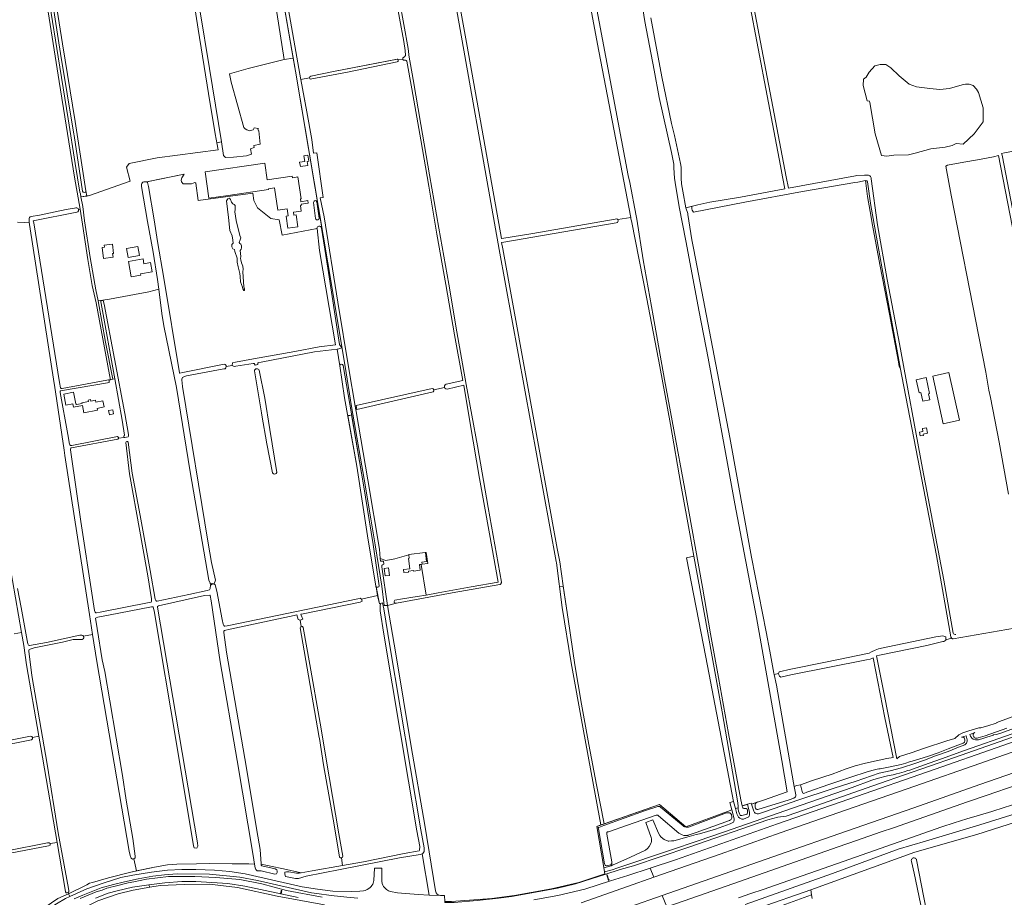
# Model space of a CAD drawing. Header units: metres. Extents: x 209813 to 223847, y 571801 to 587119.
# Tile 166 of 256: x 216689 to 217443, y 576053 to 576725. Entities that reach past the tile are written whole.
import ezdxf

# ---------------------------------------------------------------- set-up
doc = ezdxf.new("R2010")
doc.units = ezdxf.units.M
for name, color, linetype, lineweight in [('B-RO-GR-BOUWLAND-GV', 8, 'Continuous', 0), ('B-RO-GR-GRAS-GV', 8, 'Continuous', 0), ('B-RO-GR-GROENVOORZIENING-GV', 8, 'Continuous', 0), ('B-RO-GR-HOUTWAL-GV', 8, 'Continuous', 0), ('B-RO-KW-KUNSTWERK_STUW-GV', 8, 'Continuous', 0), ('B-RO-OG-TERREIN_CULTUURSCHEIDING-GV', 8, 'Continuous', 0), ('B-RO-OG-TERREIN_ERF-GV', 8, 'Continuous', 0), ('B-RO-OG-WATER_GREPPEL-GV', 8, 'Continuous', 0), ('B-RO-OG-WEG-GV', 8, 'Continuous', 0), ('B-RO-VH-VERHARDING_HALFVERHARDING-GV', 8, 'Continuous', 0)]:
    doc.layers.add(name, color=color, linetype=linetype, lineweight=lineweight)

msp = doc.modelspace()

# ---------------------------------------------------------------- linework, layer by layer
at = {"layer": 'B-RO-GR-BOUWLAND-GV', "flags": 128}
for points in [[(216960.098, 576849.96), (216986.582, 576702.799), (216987.022, 576700.566), (216987.15, 576698.213), (216987.244, 576697.667), (216990.465, 576679.055), (216996.461, 576644.802), (217003.162, 576606.179), (217010.196, 576565.303), (217017.78, 576522.399), (217024.062, 576485.982), (217031.088, 576445.814), (217039.685, 576398.852), (217047.975, 576351.578), (217058.173, 576294.55), (217058.122, 576294.134), (217058.034, 576293.832), (217057.836, 576293.454), (217057.651, 576293.213), (217057.413, 576292.988), (217057.04, 576292.752), (217056.837, 576292.662), (217020.317, 576286.264), (216977.67, 576278.313), (216970.8, 576276.68), (216977.266, 576239.503), (216988.935, 576168.667), (216999.452, 576108.487), (217007.76, 576058.26), (217008.26, 576056.62), (217008.85, 576055.6), (217009.57, 576055.22), (217010.49, 576054.81), (217011.43, 576054.57), (217014.6, 576054.6), (217014.687, 576050.02)], [(217050.796, 576052.418), (217068.171, 576054.576), (217096.573, 576059.653), (217117.373, 576064.589), (217137.318, 576071.126), (217136.59, 576076.1), (217131.13, 576107.55), (217134.199, 576108.618), (217128.71, 576139.044), (217120.454, 576183.383), (217111.618, 576232.71), (217104.553, 576275.15), (217100.178, 576309.265), (217099.95, 576310.247), (217056.378, 576549.062), (217020.825, 576749.19)]]:
    msp.add_lwpolyline(points, dxfattribs=at)
for points in [[(217157.752, 576571.053), (217157.313, 576572.592), (217157.113, 576573.632), (217147.247, 576571.906), (217147.496, 576570.907), (217147.086, 576569.726), (217146.042, 576569.474), (217058.35, 576554.477), (217058.183, 576554.39), (217059.16, 576549.42), (217100.866, 576320.187), (217102.742, 576310.089), (217105.408, 576291.678), (217109.249, 576266.001), (217114.259, 576231.134), (217119.361, 576200.972), (217125.068, 576170.289), (217130.946, 576139.244), (217136.78, 576109.516), (217179.04, 576124.22), (217199.29, 576107.26), (217231.15, 576118.9), (217234.54, 576120.104), (217233.06, 576125.8), (217235.8, 576126.67), (217214.668, 576237.042), (217199.687, 576312.93), (217205.465, 576314.204), (217202.761, 576328.587), (217195.379, 576369.154), (217187.459, 576414.982), (217179.515, 576459.391), (217169.482, 576511.213)], [(217342.617, 576236.602), (217341.63, 576236.018), (217340.465, 576235.576), (217337.626, 576235.087), (217279.818, 576223.4), (217271.938, 576221.597), (217271.031, 576222.476), (217270.581, 576223.587), (217270.343, 576224.46), (217266.984, 576223.836), (217268.707, 576215.614), (217281.82, 576140.842), (217282.327, 576138.069), (217284.266, 576138.764), (217287.082, 576139.234), (217296.231, 576142.547), (217311.445, 576147.575), (217322.028, 576151.543), (217328.907, 576153.792), (217336.977, 576155.777), (217353.116, 576159.481), (217358.002, 576160.168), (217351.597, 576190.478)]]:
    msp.add_lwpolyline(points, close=True, dxfattribs=at)
at = {"layer": 'B-RO-GR-GRAS-GV', "flags": 128}
for points in [[(217157.113, 576573.632), (217132.65, 576700.922), (217104.925, 576849.388), (217101.148, 576871.682), (217100.851, 576871.817), (217100.412, 576873.232), (217100.486, 576873.748), (217096.343, 576873.115), (217096.32, 576872.888), (217095.032, 576872.335), (217080.966, 576870.762), (217004.735, 576858.554), (217004.38, 576858.394), (217004.296, 576857.49), (217006.294, 576845.448), (217031.963, 576704.548), (217058.186, 576557.447), (217058.429, 576557.399), (217082.237, 576561.31), (217145.245, 576572.326), (217146.42, 576572.457), (217147.247, 576571.906)], [(216860.126, 576518.894), (216859.808, 576520.111), (216858.38, 576524.292), (216858.009, 576528.419), (216857.692, 576530.695), (216856.58, 576535.88), (216855.787, 576539.373), (216855.681, 576542.336), (216853.873, 576547.388), (216853.608, 576548.909), (216852.55, 576549.637), (216851.756, 576551.026), (216851.756, 576552.944), (216852.748, 576554.002), (216852.55, 576556.251), (216851.955, 576559.558), (216850.235, 576563.593), (216849.11, 576573.515), (216847.523, 576586.215), (216848.647, 576587.869), (216849.838, 576588.266), (216850.764, 576587.406), (216851.359, 576585.355), (216852.453, 576584.035), (216853.352, 576583.4), (216854.199, 576582.606), (216854.146, 576579.59), (216853.882, 576577.949), (216854.887, 576571.282), (216857.85, 576559.799), (216858.697, 576557.894), (216858.009, 576556.465), (216857.268, 576554.454), (216857.692, 576553.713), (216858.591, 576553.025), (216859.067, 576551.914), (216859.12, 576550.327), (216858.75, 576549.163), (216858.115, 576548.369), (216858.538, 576543.659), (216858.221, 576542.125), (216858.644, 576541.119), (216859.015, 576538.95), (216860.02, 576536.198), (216860.337, 576533.923), (216860.073, 576531.912), (216860.972, 576520.535), (216861.29, 576518.947), (216861.396, 576517.677), (216860.814, 576517.677)], [(217235.8, 576126.67), (217237.359, 576121.106), (217239.314, 576121.801), (217239.3, 576123.262), (217238.912, 576126.964), (217227.154, 576195.142), (217219.421, 576237.162), (217210.092, 576289.588), (217205.465, 576314.204), (217199.687, 576312.93), (217214.668, 576237.042)], [(216864.639, 576078.774), (216869.03, 576078.709), (216867.965, 576085.221), (216855.838, 576157.999), (216842.886, 576233.511), (216835.867, 576280.228), (216835.156, 576284.111), (216835.069, 576284.396), (216834.817, 576284.481), (216830.879, 576284.165), (216795.499, 576276.224), (216794.673, 576275.906), (216794.698, 576275.336), (216825.356, 576094.918), (216825.587, 576092.343), (216824.907, 576090.812), (216822.798, 576091.128), (216822.439, 576092.564), (216809.204, 576170.952), (216792.201, 576272.375), (216791.579, 576275.352), (216791.457, 576275.554), (216790.1, 576275.596), (216757.368, 576269.173), (216749.147, 576267.745), (216747.693, 576267.187), (216747.372, 576266.87), (216748.54, 576259.023), (216752.367, 576234.999), (216754.444, 576225.938), (216758.334, 576203.488), (216767.919, 576146.349), (216770.776, 576127.524), (216775.858, 576098.355), (216777.572, 576084.69), (216777.572, 576083.319), (216776.685, 576082.674), (216778.793, 576073.421), (216792.55, 576076.35), (216802.54, 576078.04), (216809.68, 576078.61), (216824.567, 576078.891), (216834.52, 576079.22)], [(217014.708, 576049.223), (217021.848, 576049.249), (217039.474, 576050.848), (217055.786, 576052.473), (217065.815, 576053.941), (217078.645, 576056.02), (217100.947, 576060.35), (217114.727, 576063.585), (217132.459, 576069.261), (217137.399, 576070.706), (217137.318, 576071.126), (217117.373, 576064.589), (217096.573, 576059.653), (217068.171, 576054.576), (217050.796, 576052.418), (217019.961, 576050.054), (217014.687, 576050.02)], [(217255.353, 576045.181), (217256.217, 576040.945), (217295.564, 576055.035), (217294.933, 576058.996)]]:
    msp.add_lwpolyline(points, close=True, dxfattribs=at)
for points in [[(217172.389, 576726.318), (217181.004, 576681.125), (217188.324, 576645.541), (217190.706, 576636.318), (217195.256, 576614.871), (217195.629, 576612.005), (217195.814, 576603.589), (217196.032, 576599.314), (217196.919, 576593.68), (217199.375, 576580.916), (217200.358, 576581.283), (217208.436, 576583.311), (217217.721, 576585.267), (217241.084, 576589.209), (217275.13, 576595.478), (217273.649, 576603.325), (217273.283, 576604.71), (217271.794, 576613.056), (217261.538, 576666.558), (217227.13, 576847.932)], [(217120.926, 576787.083), (217155.23, 576605.726), (217156.344, 576600.26), (217161.27, 576574.816), (217161.747, 576572.236), (217166.648, 576541.253), (217174.204, 576498.223), (217183.047, 576449.639), (217190.188, 576410.938), (217198.664, 576365.488), (217211.986, 576290.615), (217218.313, 576254.894), (217224.393, 576221.448), (217231.986, 576178.53), (217241.425, 576127.857), (217242.496, 576123.183), (217246.543, 576124.401), (217249.38, 576125.327), (217249.63, 576124.526), (217259.51, 576127.91), (217276.17, 576133.62), (217276.96, 576134), (217272.917, 576157.944), (217253.292, 576267.387), (217236.906, 576354.306), (217229.172, 576396.509), (217216.412, 576465.775), (217209.605, 576501.391), (217199.3, 576555.701), (217194.265, 576581.626), (217191.049, 576600.35), (217190.598, 576603.657), (217190.227, 576611.632), (217190.089, 576614.405), (217188.247, 576623.254), (217178.864, 576665.26), (217175.019, 576686.329), (217167.862, 576723.488), (217165.634, 576738.146)], [(216713.506, 576759.771), (216722.051, 576706.416), (216731.668, 576646.882), (216739.957, 576593.903)], [(216911.185, 576680.328), (216911.523, 576681.246), (216912.144, 576681.76), (216929.607, 576685.224), (216978.423, 576694.786), (216978.919, 576694.488), (216979.084, 576694.124), (216982.524, 576694.521), (216982.524, 576695.083), (216982.697, 576695.693), (216983.839, 576696.456), (216984.683, 576697.401), (216984.292, 576701.406), (216983.293, 576708.174), (216973.535, 576762.108)], [(216739.957, 576593.903), (216740.594, 576589.947), (216742.82, 576590.25), (216773.875, 576601.31), (216771.133, 576612.099), (216773.159, 576614.784), (216794.468, 576619.233), (216841.142, 576625.195), (216839.029, 576637.508), (216833.713, 576668.498), (216825.822, 576717.549), (216819.981, 576755.745), (216820.3, 576756.453)], [(216735.518, 576579.833), (216734.85, 576584.16), (216731.18, 576604.49), (216719.58, 576677.6), (216709.51, 576740.89)], [(216827.125, 576732.541), (216834.653, 576687.568), (216843.829, 576631.417), (216845.349, 576620.989), (216846.961, 576619.524), (216853.046, 576619.656), (216862.836, 576620.715), (216866.777, 576622.004), (216865.914, 576626.165), (216868.682, 576627.03), (216868.638, 576628.514), (216873.453, 576629.696), (216872.384, 576639.831), (216872.042, 576639.779), (216871.566, 576641.42), (216872.194, 576641.629), (216868.789, 576642.122), (216868.023, 576640.742), (216865.269, 576639.852), (216863.152, 576640.519), (216861.858, 576641.355), (216860.986, 576642.399), (216851.056, 576677.143), (216849.878, 576683.573), (216864.125, 576687.524), (216891.835, 576694.351), (216884.835, 576738.503)], [(216893.543, 576741.454), (216903.68, 576683.24), (216904.459, 576679.08)], [(216979.084, 576694.124), (216979.15, 576693.628), (216979.018, 576693.231), (216978.786, 576692.9), (216978.399, 576692.657), (216940.224, 576684.709), (216911.789, 576679.308), (216911.575, 576679.341), (216911.185, 576680.328), (216904.459, 576679.08), (216909.06, 576654.51), (216912.86, 576633.17), (216914.273, 576622.878), (216916.71, 576623.087), (216921.519, 576588.889), (216919.434, 576588.666), (216922.273, 576574), (216932.962, 576508.806), (216941.253, 576457.818), (216941.323, 576457.636), (216946.244, 576429.167), (216946.463, 576427.714)], [(216983.086, 576693.959), (216982.524, 576694.521)], [(216984.264, 576693.878), (216983.086, 576693.959)], [(217015.861, 576445.858), (217028.671, 576448.797), (217022.272, 576483.621), (217015.615, 576522.157), (217008.649, 576560.734), (217002.584, 576597.551), (216996.488, 576632.953), (216989.472, 576672.06), (216985.64, 576693.113)], [(217481.728, 576629.688), (217466.56, 576627.27), (217443.36, 576622.96), (217440.877, 576622.546), (217441.279, 576622.068), (217441.388, 576621.329), (217480.75, 576417.054), (217517.612, 576426.224), (217566.965, 576437.142)], [(217516.264, 576221.893), (217438.702, 576621.021), (217434.972, 576620.035), (217425.546, 576618.282), (217409.341, 576615.438), (217399.683, 576613.585), (217398.307, 576612.81), (217402.41, 576590.657), (217423.68, 576482.566), (217428.992, 576455.157), (217431.421, 576441.37), (217432.57, 576435.646), (217439.091, 576401.58), (217446.431, 576361.879)], [(216851.944, 576460.325), (216852.303, 576462.24), (216854.52, 576462.72), (216868.238, 576465.388), (216899.963, 576470.873), (216918.565, 576474.49), (216930.959, 576476.065), (216918.935, 576548.371), (216916.928, 576565), (216890.296, 576560.109), (216888.047, 576571.619), (216881.577, 576572.874), (216871.378, 576580.879), (216868.56, 576586.606), (216867.806, 576592.256), (216826.03, 576586.506), (216824.084, 576599.857), (216823.466, 576600.371), (216820.843, 576599.328), (216817.073, 576599.195), (216814.364, 576599.418), (216813.2, 576600.794), (216812.988, 576602.064), (216813.305, 576603.863), (216815.221, 576606.809), (216786.55, 576600.84), (216786.93, 576600.64), (216787.21, 576600.28), (216787.94, 576597.31), (216792.19, 576571.84), (216794.87, 576555.05), (216799.59, 576527.04), (216811.6, 576454.61), (216811.88, 576454.38), (216814.29, 576454.979), (216845.923, 576461.346), (216846.703, 576461.069), (216847.332, 576460.364), (216847.391, 576459.611)], [(217402.783, 576251.585), (217402.623, 576251.748), (217402.361, 576252.15), (217402.273, 576252.363), (217402.188, 576252.679), (217391.104, 576314.926), (217378.413, 576380.962), (217364.703, 576452.087), (217363.697, 576457.514), (217363.49, 576457.96), (217362.89, 576458.86), (217362.38, 576460.96), (217362.06, 576462.97), (217355.28, 576499.44), (217347.76, 576537.51), (217342.11, 576567.59), (217340.39, 576578.1), (217338.49, 576589.55), (217336.912, 576601.923), (217331.063, 576600.587), (217328.574, 576600.225), (217288.674, 576593.406), (217244.495, 576585.239), (217205.115, 576577.54), (217204.145, 576579.019), (217203.867, 576580.17), (217203.986, 576581.519), (217204.257, 576582.262)], [(216698.112, 576574.303), (216704.472, 576575.345), (216724.833, 576579.551), (216732.749, 576580.92)], [(216732.916, 576577.491), (216699.616, 576571.004), (216700.03, 576569.405), (216719.87, 576447.249), (216720.56, 576443.25), (216720.64, 576443.03), (216720.82, 576442.77), (216721.78, 576442.75), (216756.1, 576449.02), (216757.2, 576449.21), (216757.68, 576449.19), (216758.665, 576449.372), (216758.09, 576453.03), (216747.72, 576508.2), (216744.86, 576521.39), (216741.37, 576541.34), (216737.26, 576568.55), (216735.518, 576579.833), (216734.323, 576579.599)], [(217199.375, 576580.916), (217200.726, 576576.582), (217200.878, 576575.834), (217203.779, 576556.53), (217205.416, 576548.685), (217232.954, 576405.201), (217249.673, 576313.632), (217260.817, 576256.497), (217263.558, 576241.731), (217266.772, 576224.822), (217266.984, 576223.836), (217270.343, 576224.46), (217270.449, 576225.095), (217270.874, 576225.907), (217279.793, 576227.956), (217306.146, 576233.246), (217339.738, 576240.097), (217341.365, 576241.137), (217344.186, 576242.44), (217346.761, 576243.371), (217353.966, 576244.916), (217390.609, 576252.564), (217395.971, 576253.321), (217398.325, 576252.679), (217398.458, 576250.35)], [(216696.612, 576569.974), (216696.396, 576572.104)], [(216745.086, 576254.363), (216742.682, 576269.569), (216723.86, 576391.383), (216723.2, 576395.58), (216715.91, 576445.18), (216715.675, 576446.502), (216696.823, 576568.158), (216696.612, 576569.974), (216693.256, 576569.757), (216687.579, 576569.956)], [(216794.632, 576279.789), (216818.869, 576284.969), (216832.768, 576288.012), (216834.484, 576288.628), (216834.956, 576288.983), (216835.216, 576289.459), (216835.308, 576292.101), (216835.036, 576293.557), (216834.014, 576296.028), (216819.83, 576378.885), (216809.231, 576443.482), (216799.67, 576490.66), (216798.22, 576500), (216795.806, 576518.727), (216788.24, 576516.65), (216758.15, 576510.93), (216749.224, 576509.873), (216755.02, 576478.14), (216760.575, 576449.727), (216762.055, 576450.002), (216751.76, 576507.65), (216751.48, 576508.91), (216751.48, 576509.41), (216751.6, 576509.71), (216751.95, 576509.99), (216752.29, 576510.05), (216752.66, 576510.05), (216753.1, 576509.92), (216753.85, 576507.317), (216769.648, 576423.585), (216772.62, 576407.544), (216772.692, 576406.753), (216772.635, 576406.148), (216772.362, 576405.717), (216769.755, 576405.028)], [(216961.845, 576291.455), (216955.53, 576329.925), (216947.303, 576383.093), (216938.009, 576435.43), (216934.358, 576459.966), (216932.295, 576472.749), (216915.094, 576470.617), (216874.029, 576462.814), (216872.296, 576462.505), (216871.839, 576462.299), (216871.652, 576462.033), (216871.61, 576460.965), (216869.51, 576460.545), (216868.906, 576461.708), (216868.032, 576461.867), (216854.741, 576459.738), (216853.509, 576459.444), (216851.944, 576460.325), (216847.391, 576459.611), (216847.407, 576459.408), (216847.13, 576458.451), (216846.703, 576457.645), (216845.621, 576457.595), (216816.857, 576452.36), (216814.995, 576451.655), (216814.013, 576451.152), (216813.284, 576449.871), (216813.284, 576449.211), (216813.985, 576444.086), (216833.585, 576324.393), (216836.1, 576309.594), (216839.267, 576296.035), (216838.274, 576293.275), (216835.036, 576293.557)], [(216882.93, 576378.118), (216878.439, 576400.274), (216874.733, 576422.125), (216874.401, 576424.154), (216868.927, 576456.201)], [(216872.675, 576456.603), (216876.846, 576435.225), (216880.833, 576411.241), (216886.053, 576378.461)], [(217005.873, 576440.106), (216947.432, 576426.625), (216947.175, 576427.86), (216946.463, 576427.714), (216946.851, 576425.149), (216955.9, 576372.682), (216964.71, 576319.66), (216965.19, 576312.435), (216969.519, 576310.995), (216976.61, 576312.37), (216987.179, 576315.362), (216987.157, 576315.53), (216999.831, 576317.213), (216999.854, 576317.039), (217000.397, 576317.122), (217001.769, 576308.615), (216997.466, 576308.158), (216996.754, 576308.063), (217000.448, 576284.583), (217009.794, 576286.205), (217034.863, 576290.828), (217055.61, 576294.436), (217049.057, 576331.381), (217041.344, 576373.886), (217034.255, 576415.955), (217029.236, 576445.31)], [(216947.175, 576427.86), (216946.829, 576429.522), (217005.17, 576442.705)], [(217006.403, 576441.684), (217014.457, 576443.496)], [(217029.236, 576445.31), (217016.576, 576442.267)], [(216769.35, 576405.234), (216764.98, 576404.665)], [(216764.493, 576403.985), (216729.016, 576397.189), (216728.753, 576397.133), (216728.394, 576396.961), (216728.225, 576396.547), (216728.183, 576395.615), (216728.776, 576392.156), (216735.965, 576340.884), (216744.945, 576282.568), (216746.516, 576272.797), (216746.961, 576271.57), (216747.535, 576271.074), (216748.16, 576271.041), (216750.827, 576271.399), (216788.287, 576278.75), (216790.01, 576279.136)], [(216790.266, 576281.72), (216787.381, 576299.195), (216781.229, 576333.536), (216773.347, 576377.302), (216770.529, 576401.243)], [(216772.336, 576401.562), (216775.497, 576377.84), (216781.416, 576345.35), (216789.107, 576303.436), (216792.985, 576281.359)], [(216685.061, 576254.969), (216690.694, 576255.948), (216681.462, 576308.971), (216676.812, 576335.838)], [(216835.308, 576292.101), (216836.514, 576292.996), (216837.875, 576293.03), (216838.934, 576292.284), (216840.197, 576287.604), (216844.356, 576265.945), (216844.934, 576262.28), (216845.515, 576261.251), (216845.957, 576260.809), (216846.396, 576260.783), (216848.245, 576261.024), (216948.073, 576281.784), (216949.924, 576282.118), (216950.992, 576281.495)], [(216687.515, 576289.674), (216690.465, 576275.136), (216694.883, 576249.901), (216695.466, 576247.111), (216695.965, 576246.335), (216696.408, 576245.858), (216696.808, 576245.839), (216709.67, 576248.202), (216735.275, 576253.817), (216736.914, 576253.817), (216737.691, 576253.589), (216738.204, 576252.973)], [(216936.549, 576077.621), (216952.401, 576080.466), (216983.574, 576086.757), (216995.089, 576088.803), (216995.436, 576089.273), (216995.526, 576092.015), (216993.42, 576104.087), (216968.141, 576254.638), (216965.381, 576272.374), (216965.277, 576276.388), (216965.42, 576277.992), (216964.643, 576277.891), (216963.315, 576284.232), (216950.992, 576281.495), (216951.453, 576279.878), (216950.068, 576279.032), (216906.374, 576270.086), (216904.641, 576269.837), (216904.841, 576269.235), (216906.082, 576266.007), (216904.112, 576265.281)], [(216963.315, 576284.232), (216962.172, 576290.915)], [(216904.838, 576260.613), (216904.112, 576265.281), (216902.597, 576265.94), (216901.429, 576269.308), (216899.412, 576268.855), (216864.777, 576261.548), (216850.364, 576258.453), (216846.188, 576257.347), (216845.63, 576256.954), (216845.55, 576256.822), (216845.478, 576255.939), (216847.727, 576240.726), (216862.931, 576151.95), (216870.922, 576104.245), (216873.312, 576089.876), (216874.272, 576078.842), (216874.272, 576078.569), (216888.61, 576075.558)], [(216703.877, 576176.444), (216694.599, 576231.139), (216692.434, 576245.952), (216690.694, 576255.948)], [(216776.685, 576082.674), (216775.738, 576082.329), (216774.504, 576083.07), (216773.879, 576085.128), (216773.114, 576088.631), (216748.365, 576233.615), (216745.086, 576254.363), (216738.204, 576252.973), (216738.498, 576251.843), (216737.879, 576251.069), (216737.185, 576250.606), (216732.946, 576250.64), (216730.28, 576250.444), (216722.066, 576248.547), (216700.395, 576244.124), (216697.183, 576243.217), (216696.621, 576242.854), (216696.336, 576242.317), (216696.276, 576241.642), (216698.639, 576223.08), (216710.273, 576155.088), (216718.847, 576102.585), (216726.619, 576059.951), (216726.917, 576058.215), (216726.817, 576057.441), (216726.372, 576056.81)], [(216934.202, 576084.056), (216930.009, 576108.638), (216921.918, 576154.566), (216918.775, 576174.899), (216918.681, 576175.636), (216912.744, 576209.582), (216906.085, 576247.823), (216904.14, 576259.603)], [(216906.31, 576259.801), (216911.301, 576231.377), (216919.21, 576186.553), (216926.283, 576145.447), (216933.642, 576101.722), (216936.734, 576084.71)], [(217456.75, 576260.134), (217403.979, 576251.098), (217403.738, 576251.122), (217403.527, 576251.171), (217403.32, 576251.242), (217402.989, 576251.417), (217402.783, 576251.585), (217398.458, 576250.35), (217398.483, 576249.922), (217396.923, 576249.064), (217396.138, 576248.951), (217383.792, 576245.979), (217347.594, 576238.601), (217345.216, 576237.941), (217351.333, 576207.395), (217360.969, 576159.105), (217362.848, 576160.878), (217371.844, 576163.921), (217382.031, 576167.294), (217399.096, 576173.049), (217405.248, 576174.835), (217408.224, 576177.679), (217411.333, 576179.068), (217416.05, 576180.52), (217423.663, 576182.958), (217425.25, 576182.905), (217431.177, 576184.651), (217436.257, 576186.133), (217437.368, 576186.873), (217437.527, 576187.138), (217460.017, 576195.393)], [(216520.421, 576140.077), (216520.082, 576141.65), (216575.298, 576152.186), (216642.141, 576165.662), (216697.629, 576176.546)], [(216698.345, 576173.863), (216643.823, 576162.92), (216584.616, 576151.518), (216520.66, 576138.966), (216520.421, 576140.077)], [(216712.719, 576094.289), (216717.853, 576095.257), (216705.348, 576167.773), (216703.877, 576176.444), (216699.063, 576175.548)], [(216514.617, 576138.913), (216522.024, 576097.62), (216526.6, 576073.212), (216527.798, 576062.715), (216527.791, 576062.47), (216529.385, 576054.017), (216530.794, 576055.558), (216533.696, 576057.487), (216536.682, 576058.808), (216550.171, 576062.425), (216552.258, 576062.827), (216552.299, 576063.146), (216583.31, 576069.626), (216590.921, 576071.101), (216679.781, 576088.904), (216710.682, 576094.89), (216711.749, 576094.89), (216712.719, 576094.289)], [(217532.465, 576136.543), (217422.236, 576101.204), (217374.743, 576087.71), (217294.933, 576058.996)], [(216712.719, 576094.289), (216712.549, 576093.21), (216711.388, 576092.648), (216591.196, 576069.63), (216586.288, 576068.678), (216598.689, 576002.511)], [(216718.375, 576052.273), (216726.708, 576055.976), (216726.372, 576056.81), (216725.585, 576056.652), (216724.833, 576056.765), (216724.375, 576057.518), (216723.529, 576062.345), (216717.853, 576095.257)], [(216888.61, 576075.558), (216891.37, 576074.992), (216904.891, 576071.97), (216913.263, 576073.443), (216936.549, 576077.621), (216935.558, 576083.447)], [(217374.081, 576071.68), (217371.988, 576080.749)], [(217376.03, 576081.821), (217411.76, 575898.429), (217413.335, 575887.055)], [(216726.708, 576055.976), (216740.73, 576062.9), (216742.72, 576063.95), (216745.12, 576064.68), (216757.16, 576068.19), (216774.352, 576072.476), (216778.793, 576073.421)], [(217410.327, 575886.601), (217408.757, 575899.006), (217404.925, 575920.331), (217385.932, 576010.795), (217380.268, 576042.283), (217374.081, 576071.68)], [(217296.005, 576052.263), (217295.564, 576055.035)]]:
    msp.add_lwpolyline(points, dxfattribs=at)
at = {"layer": 'B-RO-GR-GRAS-GV'}
for points in [[(216985.64, 576693.113, 0.4280971), (216984.264, 576693.878)], [(216696.396, 576572.104, -0.381441), (216698.112, 576574.303)], [(216868.927, 576456.201, -0.7346965), (216872.675, 576456.603)], [(216769.755, 576405.028, -0.1132606), (216769.35, 576405.234)], [(216764.98, 576404.665, -0.2194681), (216764.493, 576403.985)], [(216770.529, 576401.243, -0.7340587), (216772.336, 576401.562)], [(216886.053, 576378.461, -0.7033418), (216882.93, 576378.118)], [(216962.172, 576290.915, -0.1159775), (216961.845, 576291.455)], [(216790.01, 576279.136, 0.0904366), (216790.266, 576281.72)], [(216792.985, 576281.359, 0.3154586), (216794.632, 576279.789)]]:
    msp.add_lwpolyline(points, format="xyb", dxfattribs=at)
for centre, radius, start, end in [((216732.644, 576579.196), 1.726, 279.050063, 104.095814), ((217005.02, 576441.271), 1.444, 306.230936, 86.90708), ((217016.198, 576444.059), 1.83, 100.625889, 280.74932), ((216905.235, 576259.593), 1.095, 10.958675, 177.616916), ((216697.709, 576175.129), 1.417, 296.660057, 92.636658), ((216935.357, 576084.813), 1.381, 213.257232, 355.233833), ((217374.007, 576081.297), 2.09, 14.520358, 194.80565)]:
    msp.add_arc(centre, radius, start, end, dxfattribs=at)
at = {"layer": 'B-RO-GR-GROENVOORZIENING-GV', "flags": 128}
for points in [[(217011.43, 576054.57), (217010.49, 576054.81), (217009.57, 576055.22), (217008.85, 576055.6), (217008.26, 576056.62), (217007.76, 576058.26), (216999.452, 576108.487), (216988.935, 576168.667), (216977.266, 576239.503), (216970.8, 576276.68), (216968.332, 576276.642), (216967.6, 576276.383), (216968.048, 576273.968), (216972.753, 576245.779), (216996.493, 576104.9), (216998.849, 576091.001), (216998.964, 576088.293), (216997.939, 576086.754), (216997.382, 576086.568), (217002.834, 576054.975)], [(217174.884, 576068.727), (217225.527, 576086.371), (217271.579, 576102.514), (217322.199, 576120.07), (217374.559, 576138.378), (217424.317, 576155.602), (217475.854, 576173.807), (217517.303, 576188.729), (217514.642, 576195.43), (217483.544, 576184.022), (217390.312, 576151.325), (217324.016, 576128.383), (217269.472, 576109.393), (217191.302, 576081.91), (217171.922, 576075.527)]]:
    msp.add_lwpolyline(points, close=True, dxfattribs=at)
for points in [[(217523.011, 576174.353), (217477.483, 576158.005), (217424.495, 576139.451), (217373.891, 576121.79), (217322.447, 576103.921), (217270.954, 576085.949), (217181.072, 576054.52)], [(217184.769, 576046.032), (217197.942, 576050.618), (217240.443, 576065.409), (217249.891, 576068.685), (217259.347, 576071.935), (217268.775, 576075.27), (217278.222, 576078.551), (217287.648, 576081.89), (217297.099, 576085.157), (217306.531, 576088.482), (217315.979, 576091.758), (217330.103, 576096.612), (217348.947, 576103.315), (217358.419, 576106.524), (217386.743, 576116.414), (217396.197, 576119.675), (217405.628, 576123.002), (217415.093, 576126.232), (217429.25, 576131.192), (217452.933, 576139.339)], [(217244.734, 576047.618), (217311.704, 576071.372), (217361.82, 576090.111), (217382.772, 576096.2), (217424.497, 576108.788), (217499.784, 576132.091)], [(217452.631, 576125), (217443.094, 576121.98), (217433.652, 576118.93), (217424.036, 576116.119), (217414.404, 576113.353), (217404.874, 576110.302), (217395.386, 576107.136), (217385.944, 576103.842), (217367.041, 576097.304), (217357.616, 576093.962), (217348.183, 576090.642), (217338.742, 576087.346), (217329.326, 576083.978), (217319.796, 576080.732), (217267.86, 576062.628), (217258.437, 576059.282), (217248.974, 576056.048), (217239.525, 576052.775)], [(217171.922, 576075.527), (217154.945, 576069.936), (217141.573, 576065.845), (217121.96, 576059.558), (217101.308, 576054.564), (217083.018, 576051.183)], [(217119.109, 576049.036), (217154.603, 576061.493), (217174.884, 576068.727)], [(216795.982, 576043.872), (216786.345, 576042.856), (216785.068, 576043.543), (216780.487, 576046.694), (216778.653, 576046.487), (216752.61, 576037.253), (216730.792, 576027.034), (216725.056, 576037.406), (216735.476, 576044.026), (216749.127, 576050.425), (216764.551, 576055.981), (216776.268, 576058.63), (216789.002, 576060.892)], [(216788.234, 576062.766), (216775.687, 576060.876), (216763.847, 576058.094), (216757.072, 576056.336), (216747.25, 576052.617)], [(216902.394, 576053.019), (216889.325, 576055.833), (216861.605, 576061.859), (216848.633, 576063.725), (216824.231, 576065.404), (216813.347, 576065.374), (216800.378, 576064.365), (216788.234, 576062.766), (216789.002, 576060.892), (216796.857, 576062.287), (216815.195, 576063.033), (216834.653, 576063.353), (216856.069, 576060.642), (216886.299, 576054.038), (216922.559, 576047.351)], [(217184.769, 576046.032), (217181.072, 576054.52), (217131.579, 576037.165)]]:
    msp.add_lwpolyline(points, dxfattribs=at)
at = {"layer": 'B-RO-GR-HOUTWAL-GV', "flags": 128}
msp.add_lwpolyline([(216866.38, 576835.522), (216870.506, 576814.736), (216884.835, 576738.503), (216891.835, 576694.351), (216898.759, 576695.394), (216889.71, 576747.18), (216883.27, 576782.08), (216881, 576795.34), (216873.254, 576837.735), (216871.119, 576837.092), (216871.119, 576836.923), (216868.946, 576836.133)], close=True, dxfattribs=at)
at = {"layer": 'B-RO-KW-KUNSTWERK_STUW-GV', "flags": 128}
for points in [[(217140.176, 576067.237), (217139.038, 576070.499), (217138.755, 576070.4), (217140.212, 576066.223), (217140.496, 576066.317)], [(216889.514, 576058.126), (216889.065, 576056.009), (216889.434, 576055.931), (216889.965, 576058.45), (216889.599, 576058.528)]]:
    msp.add_lwpolyline(points, close=True, dxfattribs=at)
at = {"layer": 'B-RO-OG-TERREIN_CULTUURSCHEIDING-GV', "flags": 128}
for points in [[(216707.851, 576795.405), (216707.499, 576797.66), (216707.02, 576797.546), (216706.284, 576797.302), (216705.871, 576797.588), (216702.995, 576796.901), (216706.99, 576770.74), (216712.42, 576736.38), (216718.77, 576696.38), (216726.32, 576649.1), (216731.75, 576614.81), (216735.37, 576593.04), (216735.77, 576591.59), (216736.184, 576589.348)], [(216737.308, 576593.561), (216730.887, 576636.388), (216730.687, 576637.397), (216720.609, 576698.948), (216710.628, 576763.343), (216705.453, 576795.129)], [(217336.912, 576601.923), (217338.49, 576589.55), (217340.39, 576578.1), (217342.11, 576567.59), (217347.76, 576537.51), (217355.28, 576499.44), (217362.06, 576462.97), (217362.7, 576459.53), (217362.89, 576458.86), (217363.49, 576457.96), (217363.697, 576457.514)], [(217363.697, 576457.514), (217352.642, 576517.165), (217340.991, 576582.66), (217338.385, 576600.898)], [(216736.184, 576589.348), (216740.594, 576589.947), (216739.957, 576593.903)], [(216962.172, 576290.915), (216964.643, 576277.891), (216965.42, 576277.992), (216967.012, 576278.629), (216967.423, 576277.337), (216967.6, 576276.383), (216968.332, 576276.642), (216966.51, 576291.42), (216961.47, 576322.94), (216958.18, 576342.8), (216953.04, 576373.34), (216947.5, 576405.42), (216943.37, 576428.99), (216938.57, 576459.56), (216934.34, 576483.61), (216928.71, 576517.65), (216920.644, 576565.682), (216920.284, 576565.465), (216925.235, 576534.638), (216934.22, 576476.219), (216936.043, 576473.722), (216933.612, 576472.912), (216932.295, 576472.749)], [(216932.295, 576472.749), (216934.358, 576459.966)], [(216936.882, 576460.244), (216943.244, 576423.354), (216952.432, 576368.868), (216959.891, 576323.272), (216964.497, 576291.608)]]:
    msp.add_lwpolyline(points, dxfattribs=at)
at = {"layer": 'B-RO-OG-TERREIN_CULTUURSCHEIDING-GV'}
msp.add_lwpolyline([(217338.385, 576600.898, 0.3785112), (217336.912, 576601.923)], format="xyb", dxfattribs=at)
for centre, radius, start, end in [((216738.603, 576593.965), 1.356, 197.339701, 355.233833), ((216935.643, 576459.89), 1.289, 15.932384, 177.616916)]:
    msp.add_arc(centre, radius, start, end, dxfattribs=at)
at = {"layer": 'B-RO-OG-TERREIN_ERF-GV', "flags": 128}
for points in [[(217222.617, 576885.999), (217276.137, 576604.711), (217277.947, 576595.997), (217329.085, 576605.414), (217330.168, 576605.566), (217336.228, 576605.853)], [(216920.246, 576565.609), (216920.644, 576565.682), (216900.5, 576685.43), (216898.759, 576695.394), (216891.835, 576694.351), (216864.125, 576687.524), (216849.878, 576683.573), (216851.056, 576677.143), (216860.986, 576642.399), (216861.858, 576641.355), (216863.152, 576640.519), (216865.269, 576639.852), (216868.023, 576640.742), (216868.789, 576642.122), (216872.194, 576641.629), (216871.566, 576641.42), (216872.042, 576639.779), (216872.384, 576639.831), (216873.453, 576629.696), (216868.638, 576628.514), (216868.682, 576627.03), (216865.914, 576626.165), (216866.777, 576622.004), (216862.836, 576620.715), (216853.046, 576619.656), (216846.961, 576619.524), (216845.349, 576620.989), (216843.829, 576631.417), (216840.286, 576630.788), (216841.142, 576625.195), (216794.468, 576619.233), (216773.159, 576614.784), (216771.133, 576612.099), (216773.875, 576601.31), (216742.82, 576590.25), (216736.184, 576589.348), (216737.56, 576581.89), (216738.93, 576571.1), (216743.18, 576542.79), (216747.49, 576518.14), (216749.224, 576509.873), (216758.15, 576510.93), (216788.24, 576516.65), (216795.806, 576518.727), (216794.87, 576525.99), (216791.49, 576547.02), (216787.11, 576570.52), (216782.46, 576597.33), (216782.49, 576598.25), (216782.53, 576598.61), (216782.59, 576598.89), (216782.85, 576599.59), (216783.29, 576600.32), (216783.59, 576600.55), (216784.43, 576600.86), (216785.77, 576600.92), (216786.439, 576600.854), (216815.221, 576606.809), (216813.305, 576603.863), (216812.988, 576602.064), (216813.2, 576600.794), (216814.364, 576599.418), (216817.073, 576599.195), (216820.843, 576599.328), (216823.466, 576600.371), (216824.084, 576599.857), (216826.03, 576586.506), (216867.806, 576592.256), (216868.56, 576586.606), (216871.378, 576580.879), (216881.577, 576572.874), (216888.047, 576571.619), (216890.296, 576560.109), (216916.928, 576565)], [(217336.228, 576605.853), (217338.513, 576605.991)], [(217341.132, 576603.221), (217345.972, 576567.824), (217353.582, 576526.066), (217362.788, 576476.743), (217380.407, 576381.397), (217396.818, 576296.032), (217404.002, 576255.372)], [(216915.844, 576572.669), (216914.34, 576585.091)], [(216916.863, 576585.471), (216918.642, 576573.131)], [(216916.928, 576565), (216916.9, 576565.229)], [(216757.68, 576449.19), (216757.84, 576448.85), (216757.88, 576447.59), (216757.76, 576447.35), (216756.38, 576447.01), (216722.06, 576441.15), (216720.48, 576440.79), (216720.3, 576440.67), (216720.22, 576440.47), (216720.15, 576440.18), (216720.15, 576439.61), (216726.17, 576407.35), (216727.429, 576400.013), (216727.66, 576399.608), (216727.89, 576399.334), (216728.264, 576399.076), (216729.193, 576399.148), (216764.063, 576405.849)], [(216769.535, 576406.9), (216767.675, 576418.533), (216762.055, 576450.002), (216757.68, 576449.19)]]:
    msp.add_lwpolyline(points, dxfattribs=at)
for points in [[(217347.987, 576690.658), (217352.511, 576690.499), (217356.178, 576688.082), (217362.584, 576681.913), (217370.187, 576675.52), (217375.806, 576673.646), (217386.163, 576672.323), (217393.766, 576671.441), (217401.148, 576672.323), (217410.911, 576675.072), (217413.538, 576675.504), (217416.236, 576675.576), (217419.402, 576674.64), (217421.981, 576671.812), (217423.42, 576669.113), (217427.053, 576657.46), (217426.932, 576646.821), (217420.005, 576637.625), (217411.765, 576629.631), (217406.341, 576630.22), (217403.135, 576628.518), (217397.78, 576627.328), (217386.902, 576626.009), (217374.791, 576622.736), (217369.879, 576621.449), (217358.516, 576621.341), (217353.171, 576620.545), (217349.055, 576621.105), (217344.216, 576637.682), (217340.087, 576661.451), (217340.042, 576662.563), (217338.054, 576662.847), (217334.982, 576674.677), (217335.292, 576679.485), (217337.419, 576681.045), (217339.707, 576684.749), (217343.947, 576689.586)], [(216909.948, 576613.396), (216904.177, 576612.448), (216903.627, 576615.795), (216907.56, 576616.441), (216906.853, 576620.747), (216909.955, 576621.256), (216910.729, 576616.543), (216909.465, 576616.335)], [(216848.937, 576590.369), (216834.203, 576588.236), (216831.269, 576608.499), (216876.832, 576615.095), (216878.689, 576602.262), (216897.891, 576605.041), (216898.048, 576603.951), (216902.265, 576604.561), (216904.76, 576587.801), (216904.268, 576587.73), (216904.571, 576585.636), (216909.926, 576586.411), (216910.205, 576584.481), (216904.899, 576583.713), (216905.013, 576582.922), (216904.154, 576582.798), (216904.8, 576578.34), (216898.885, 576577.484), (216899.195, 576575.342), (216900.995, 576575.603), (216902.32, 576566.446), (216894.575, 576565.325), (216893.25, 576574.481), (216894.795, 576574.705), (216894.02, 576580.06), (216886.88, 576579.026), (216884.396, 576596.182), (216879.678, 576595.499), (216879.774, 576594.833)], [(216761.2, 576546.098), (216760.433, 576546.002), (216760.789, 576543.166), (216753.348, 576542.23), (216752.301, 576550.557), (216754.203, 576550.796), (216754.024, 576552.225), (216760.33, 576553.018)], [(216780.97, 576544.335), (216772.239, 576542.904), (216771.106, 576549.82), (216779.837, 576551.251)], [(216790.592, 576531.974), (216781.744, 576530.41), (216781.927, 576529.379), (216774.692, 576528.1), (216772.621, 576539.816), (216783.754, 576541.784), (216784.401, 576538.127), (216789.35, 576539.002)], [(217386.02, 576434.09), (217380.73, 576432.98), (217379.3, 576439.64), (217377.87, 576439.34), (217375.71, 576449.26), (217383.42, 576450.99), (217385.99, 576438.76), (217385.07, 576438.57)], [(217388.32, 576452.208), (217400.632, 576454.939), (217408.759, 576418.294), (217396.447, 576415.563)], [(216741.947, 576432.646), (216741.713, 576433.831), (216743.536, 576434.19), (216743.758, 576433.063), (216747.29, 576433.759), (216747.601, 576432.179), (216752.945, 576433.232), (216753.875, 576428.512), (216748.531, 576427.459), (216748.808, 576426.051), (216738.454, 576424.011), (216737.323, 576429.746), (216730.4, 576428.382), (216729.916, 576430.838), (216724.69, 576429.808), (216722.99, 576438.432), (216730.552, 576439.922), (216732.325, 576430.926), (216732.766, 576430.404), (216737.028, 576431.244), (216736.946, 576431.661)], [(216761.104, 576423.219), (216757.954, 576422.623), (216757.346, 576425.836), (216760.496, 576426.432)], [(217378.182, 576409.264), (217380.826, 576409.733), (217380.408, 576412.093), (217383.461, 576412.634), (217384.22, 576408.348), (217381.061, 576407.789), (217381.241, 576406.774), (217378.703, 576406.324)], [(216987.179, 576315.362), (216976.61, 576312.37), (216969.519, 576310.995), (216965.19, 576312.435), (216965.46, 576310.73), (216965.6, 576310.5), (216967.81, 576310.49), (216968.11, 576308.11), (216967.62, 576307.98), (216966.92, 576307.68), (216966.68, 576307.46), (216966.56, 576307.06), (216966.43, 576306.24), (216970.8, 576276.68), (216977.67, 576278.313), (216976.58, 576278.507), (216976.079, 576278.978), (216975.949, 576279.749), (216976.49, 576280.561), (216982.384, 576281.684), (216993.594, 576283.393), (217000.448, 576284.583), (216996.754, 576308.063), (216995.277, 576307.867), (216995.844, 576303.591), (216990.884, 576302.932), (216990.829, 576303.348), (216986.837, 576302.819), (216986.92, 576302.198), (216983.464, 576301.74), (216983.149, 576304.11), (216987.966, 576304.748), (216986.92, 576312.636), (216987.531, 576312.717)], [(216997.463, 576308.183), (217001.769, 576308.615), (217000.397, 576317.122), (216999.854, 576317.039), (217000.75, 576310.294), (216997.245, 576309.829)], [(216969.135, 576299.2), (216968.401, 576304.952), (216971.554, 576305.354), (216972.288, 576299.602)]]:
    msp.add_lwpolyline(points, close=True, dxfattribs=at)
at = {"layer": 'B-RO-OG-TERREIN_ERF-GV'}
for points in [[(216914.34, 576585.091, -0.9443628), (216916.863, 576585.471)], [(216918.642, 576573.131, -0.9174546), (216915.844, 576572.669)], [(216916.9, 576565.229, -0.8286269), (216920.246, 576565.609)], [(216764.063, 576405.849, -0.4511374), (216764.98, 576404.665)], [(216769.35, 576405.234, -0.5360696), (216769.535, 576406.9)], [(217404.002, 576255.372, 0.4167046), (217406.079, 576254.498)]]:
    msp.add_lwpolyline(points, format="xyb", dxfattribs=at)
msp.add_arc((217338.599, 576603.456), 2.544, 354.705952, 104.095814, dxfattribs=at)
msp.add_arc((217338.599, 576603.456), 2.544, 354.705952, 104.095814, dxfattribs=at)
at = {"layer": 'B-RO-OG-WATER_GREPPEL-GV', "flags": 128}
for points in [[(216911.185, 576680.328), (216911.575, 576679.341), (216911.789, 576679.308), (216940.224, 576684.709), (216978.399, 576692.657), (216978.786, 576692.9), (216979.018, 576693.231), (216979.15, 576693.628), (216979.084, 576694.124), (216978.919, 576694.488), (216978.324, 576694.83), (216929.607, 576685.224), (216912.144, 576681.76), (216911.523, 576681.246)], [(217102.497, 576291.18), (217104.553, 576275.15), (217111.618, 576232.71), (217120.454, 576183.383), (217128.71, 576139.044), (217134.199, 576108.618), (217136.78, 576109.516), (217130.946, 576139.244), (217125.068, 576170.289), (217119.361, 576200.972), (217114.259, 576231.134), (217109.249, 576266.001), (217105.455, 576291.361)]]:
    msp.add_lwpolyline(points, close=True, dxfattribs=at)
msp.add_lwpolyline([(216964.497, 576291.608), (216959.891, 576323.272), (216952.432, 576368.868), (216943.37, 576422.609), (216941.977, 576422.063), (216940.383, 576422.063), (216947.303, 576383.093), (216955.53, 576329.925), (216961.845, 576291.455)], dxfattribs=at)
at = {"layer": 'B-RO-OG-WATER_GREPPEL-GV'}
msp.add_lwpolyline([(216962.172, 576290.915, 0.606464), (216964.504, 576291.629)], format="xyb", dxfattribs=at)
at = {"layer": 'B-RO-OG-WEG-GV', "flags": 128}
for points in [[(217485.54, 576191.19), (217412.79, 576165.48), (217395.01, 576159.27), (217381.33, 576154.31), (217370.84, 576150.59), (217369.23, 576150.16), (217366.54, 576149.24), (217363.02, 576148.33), (217360.48, 576147.74), (217358.04, 576147.04), (217353.65, 576146.18), (217345.85, 576144.07), (217341.66, 576142.84), (217326.64, 576137.36), (217287.57, 576123.86), (217228.17, 576103.16), (217208.68, 576096.46), (217187.56, 576089.26), (217147.18, 576075.78), (217142.81, 576074.21), (217137.02, 576072.729), (217137.399, 576070.706), (217149.092, 576074.594), (217159.286, 576077.415), (217201.608, 576091.559), (217261.964, 576112.459), (217269.627, 576114.592), (217276.045, 576115.45), (217284.273, 576118.097), (217347.586, 576140.234), (217404.911, 576160.128), (217483.674, 576187.807)], [(217445, 576182.63), (217428.57, 576176.94), (217423.14, 576175.16), (217422.38, 576175.01), (217421.2, 576174.98), (217420.9, 576175.11), (217420.39, 576175.39), (217420.06, 576175.74), (217419.81, 576176.06), (217419.34, 576177.18), (217419.32, 576177.66), (217419.43, 576178.15), (217419.85, 576178.82), (217420.67, 576179.36), (217416.78, 576177.854), (217417.37, 576176.54), (217417.99, 576175.42), (217418.3, 576175.05), (217419.35, 576174.18), (217421.12, 576173.65), (217422.52, 576173.7), (217423.32, 576173.84), (217427.5, 576175.09), (217434.6, 576177.41), (217434.89, 576177.48), (217436.9, 576177.84), (217439.8, 576178.71), (217464.55, 576187.41)], [(217237.359, 576121.106), (217238.47, 576117.14), (217239.18, 576115.54), (217239.47, 576115.11), (217239.71, 576114.64), (217240.69, 576113.85), (217241.77, 576113.18), (217242.08, 576113.09), (217242.64, 576113.05), (217243.58, 576113.14), (217247.05, 576114.6), (217247.48, 576114.93), (217247.86, 576115.61), (217248.05, 576116.07), (217248.17, 576116.8), (217248.12, 576118.34), (217246.565, 576124.32), (217242.496, 576123.183), (217242.706, 576122.267)], [(217246.543, 576119.945), (217246.644, 576118.249), (217246.55, 576117.81), (217246.4, 576117.51), (217246.17, 576117.18), (217245.94, 576116.95), (217245.51, 576116.64), (217245.21, 576116.49), (217242.18, 576115.73), (217241.7, 576115.72), (217241.29, 576115.77), (217241.03, 576115.92), (217240.78, 576116.13), (217240.57, 576116.59), (217239.69, 576119.24), (217239.325, 576120.77), (217239.314, 576121.801), (217237.359, 576121.106)], [(216727.544, 576053.776), (216740.58, 576059.7), (216753.18, 576064.16), (216766.82, 576068.3), (216775.82, 576070.26), (216790.09, 576072.52), (216802.54, 576073.88), (216813.46, 576074.51), (216824.02, 576074.47), (216838.38, 576073.88), (216850.13, 576073.01), (216862.01, 576071.28), (216905.52, 576061.34), (216917.17, 576059.35), (216928.98, 576057.84), (216943.64, 576057.65), (216949.66, 576057.87), (216952.4, 576058.21), (216953.67, 576058.55), (216955.27, 576059.18), (216956.47, 576059.85), (216957.64, 576060.65), (216958.44, 576061.5), (216958.92, 576062.2), (216959.57, 576063.32), (216959.91, 576064.12), (216960.42, 576066.02), (216960.96, 576075.59), (216966.46, 576075.59), (216966.46, 576065.61), (216966.75, 576063.73), (216967.26, 576062.51), (216967.84, 576061.6), (216970.01, 576059.27), (216970.85, 576058.67), (216971.76, 576058.17), (216973.2, 576057.62), (216978.5, 576056.7), (216994.43, 576055.27), (217002.834, 576054.975), (216997.382, 576086.568), (216995.928, 576086.083), (216980.062, 576083.497), (216934.518, 576074.633), (216908.512, 576069.304), (216902.851, 576067.698), (216900.493, 576067.572), (216892.73, 576069.095), (216892.197, 576070.963), (216892.363, 576072.35), (216893.547, 576072.849), (216895.228, 576072.78), (216901.156, 576071.639), (216903.277, 576071.686), (216904.891, 576071.97), (216891.37, 576074.992), (216888.61, 576075.558), (216874.272, 576078.569), (216874.272, 576077.901), (216874.365, 576077.475), (216874.632, 576077.297), (216884.863, 576075.011), (216886.053, 576074.187), (216886.424, 576073.257), (216886.424, 576072.342), (216885.851, 576071.277), (216884.543, 576071.015), (216874.069, 576073.459), (216871.185, 576073.586), (216870.089, 576074.473), (216869.562, 576075.731), (216869.03, 576078.709), (216834.52, 576079.22), (216824.567, 576078.891), (216809.68, 576078.61), (216802.54, 576078.04), (216792.55, 576076.35), (216774.352, 576072.476), (216757.16, 576068.19), (216745.12, 576064.68), (216742.72, 576063.95), (216740.73, 576062.9), (216726.708, 576055.976)], [(216948.1, 576052.65), (216939.7, 576053.39), (216927.81, 576054.64), (216916.86, 576056.15), (216912.76, 576056.73), (216871.24, 576065.99), (216857.76, 576068.62), (216834.61, 576070.86), (216809.93, 576071.21), (216800.16, 576070.51), (216791.26, 576069.41), (216780.03, 576067.47), (216769.52, 576065.19), (216760.97, 576063.01), (216751.56, 576060.37), (216737.68, 576054.99), (216731.02, 576051.98)], [(216735.63, 576052.42), (216747.83, 576057.33), (216752.31, 576058.65), (216755.86, 576060.11), (216757.22, 576060.59), (216759.04, 576061.08), (216761.47, 576061.43), (216772.38, 576064.2), (216776.64, 576065), (216786.452, 576067.113), (216803.24, 576069.212), (216823.384, 576069.171), (216839.413, 576068.476), (216857.785, 576066.976), (216874.72, 576063.631), (216893.671, 576058.364), (216920.828, 576053.215)], [(216679.336, 576020.451), (216683.1, 576023.06), (216699.92, 576036.32), (216708.34, 576042.49), (216717.49, 576048.22), (216724.41, 576052.25), (216727.544, 576053.776), (216726.708, 576055.976), (216718.375, 576052.273), (216703.086, 576041.969), (216688.128, 576031.997), (216676.823, 576023.591)]]:
    msp.add_lwpolyline(points, dxfattribs=at)
for points in [[(217400.04, 576164.89), (217408.12, 576168.26), (217412.99, 576169.95), (217413.69, 576170.65), (217414.08, 576171.2), (217414.52, 576171.99), (217414.75, 576172.68), (217414.65, 576173.88), (217413.891, 576176.849), (217410.43, 576175.85), (217411.31, 576175.86), (217411.53, 576175.82), (217412.26, 576175.59), (217412.49, 576175.37), (217412.73, 576174.62), (217412.9, 576173.68), (217412.89, 576172.76), (217412.72, 576172.24), (217412.55, 576171.89), (217412.3, 576171.6), (217411.75, 576171.21), (217400.28, 576166.88), (217392.41, 576163.92), (217384.43, 576161.11), (217372.61, 576157.37), (217370.43, 576156.92), (217367.78, 576155.86), (217364.23, 576154.85), (217355.8, 576153.03), (217348.22, 576151.62), (217347.18, 576151.53), (217344.53, 576150.99), (217343.88, 576150.77), (217338.88, 576149.48), (217324.75, 576144.92), (217308.77, 576139.45), (217292.83, 576133.89), (217292.07, 576133.8), (217289.749, 576132.626), (217288.558, 576133.155), (217287.082, 576139.234), (217284.266, 576138.764), (217282.327, 576138.069), (217283.51, 576131.74), (217283.55, 576131.22), (217283.51, 576130.86), (217283.2, 576130.11), (217282.91, 576129.76), (217282.01, 576129.13), (217278.49, 576127.79), (217254.42, 576120.33), (217253.58, 576120.44), (217253.23, 576120.77), (217252.76, 576121.5), (217252.51, 576122.13), (217252.34, 576123.15), (217252.33, 576123.99), (217252.41, 576124.53), (217252.66, 576125.02), (217252.91, 576125.37), (217253.36, 576125.74), (217254.44, 576126.31), (217249.63, 576124.526), (217251.42, 576119.04), (217251.97, 576118.03), (217252.16, 576117.88), (217252.46, 576117.69), (217252.79, 576117.52), (217253.51, 576117.28), (217254, 576117.16), (217254.24, 576117.14), (217254.54, 576117.17), (217254.88, 576117.18), (217256.43, 576117.55), (217267.6, 576121.41), (217284.36, 576127.36), (217293.41, 576130.5), (217303.64, 576133.72), (217312.99, 576136.64), (217329.83, 576142.22), (217341.38, 576146.25), (217347.36, 576148.13), (217348.69, 576148.6), (217355.73, 576150.13), (217364.54, 576152.28), (217365.97, 576152.81), (217373.77, 576155.38), (217381.95, 576158.23), (217390.5, 576161.48)], [(217234.54, 576120.104), (217231.15, 576118.9), (217199.29, 576107.26), (217179.04, 576124.22), (217131.13, 576107.55), (217136.59, 576076.1), (217136.633, 576075.76), (217142.07, 576077.44), (217143.31, 576078.12), (217144.84, 576078.63), (217157.04, 576084.04), (217168.42, 576089.26), (217170.08, 576090.67), (217171.22, 576092), (217172.31, 576093.81), (217172.83, 576095.09), (217172.89, 576095.61), (217173.07, 576096.5), (217173, 576098.04), (217172.83, 576098.99), (217168.6, 576110.37), (217174.06, 576112.6), (217178.34, 576102.2), (217179.33, 576100.53), (217180.26, 576099.46), (217181.62, 576098.2), (217182.66, 576097.51), (217183.17, 576097.23), (217184, 576096.85), (217185.68, 576096.32), (217186.32, 576096.28), (217188.44, 576096.35), (217190.17, 576096.54), (217200.13, 576099.31), (217207.14, 576101.2), (217209.81, 576101.7), (217221.92, 576105.41), (217233.18, 576109.46), (217235.88, 576110.82), (217236.11, 576111.31), (217236.29, 576112.53), (217236.27, 576113.23)], [(217132.42, 576106.59), (217132.63, 576106.71), (217136.645, 576108.114), (217167.67, 576119.43), (217177.91, 576122.78), (217178.93, 576122.79), (217179.39, 576122.62), (217179.82, 576122.34), (217197.23, 576107.96), (217197.83, 576107.4), (217198.33, 576107.17), (217199.56, 576106.83), (217200.01, 576106.8), (217201.46, 576106.93), (217230.55, 576117.76), (217230.79, 576117.81), (217232.02, 576117.95), (217232.38, 576117.96), (217232.76, 576117.91), (217233.09, 576117.82), (217233.73, 576117.22), (217234.15, 576116.51), (217234.34, 576115.98), (217234.51, 576115.1), (217234.53, 576113.88), (217234.37, 576113.27), (217233.94, 576112.82), (217233.51, 576112.45), (217232.83, 576111.99), (217207.27, 576102.72), (217201.11, 576100.72), (217200.74, 576100.59), (217199.12, 576100.43), (217198, 576100.52), (217197.75, 576100.63), (217196.6, 576100.96), (217193.96, 576102.32), (217178.38, 576115.71), (217177.95, 576116.06), (217177.65, 576116.17), (217177.19, 576116.18), (217176.67, 576116.02), (217154.75, 576108.49), (217140.12, 576103.42), (217139.43, 576103.22), (217139.13, 576102.97), (217138.94, 576102.72), (217138.7, 576102.19), (217138.7, 576101.43), (217142.54, 576080.32), (217142.59, 576079.4), (217142.56, 576079.06), (217142.41, 576078.76), (217141.87, 576078.14), (217139.51, 576077.55), (217138.33, 576077.41), (217137.87, 576077.52), (217137.54, 576077.81), (217136.99, 576078.73), (217132.32, 576105.74), (217132.29, 576106.36)]]:
    msp.add_lwpolyline(points, close=True, dxfattribs=at)
at = {"layer": 'B-RO-OG-WEG-GV'}
for points in [[(217242.706, 576122.267, 0.4220285), (217244.071, 576121.227)], [(217244.071, 576121.227, -0.4159784), (217246.543, 576119.945)]]:
    msp.add_lwpolyline(points, format="xyb", dxfattribs=at)
at = {"layer": 'B-RO-VH-VERHARDING_HALFVERHARDING-GV', "flags": 128}
msp.add_lwpolyline([(216889.71, 576747.18), (216900.5, 576685.43), (216928.71, 576517.65), (216934.34, 576483.61), (216938.57, 576459.56), (216943.37, 576428.99), (216947.5, 576405.42), (216953.04, 576373.34), (216958.18, 576342.8), (216961.47, 576322.94), (216966.51, 576291.42), (216968.332, 576276.642), (216970.8, 576276.68), (216966.43, 576306.24), (216966.56, 576307.06), (216966.68, 576307.46), (216966.92, 576307.68), (216967.62, 576307.98), (216968.11, 576308.11), (216967.81, 576310.49), (216965.6, 576310.5), (216965.46, 576310.73), (216965.19, 576312.435), (216964.71, 576319.66), (216955.9, 576372.682), (216946.851, 576425.149), (216946.244, 576429.167), (216941.323, 576457.636), (216941.253, 576457.818), (216932.962, 576508.806), (216922.273, 576574), (216919.434, 576588.666), (216921.519, 576588.889), (216916.71, 576623.087), (216914.273, 576622.878), (216912.86, 576633.17), (216909.06, 576654.51), (216903.68, 576683.24), (216893.543, 576741.454)], dxfattribs=at)

doc.saveas('drawing.dxf')
